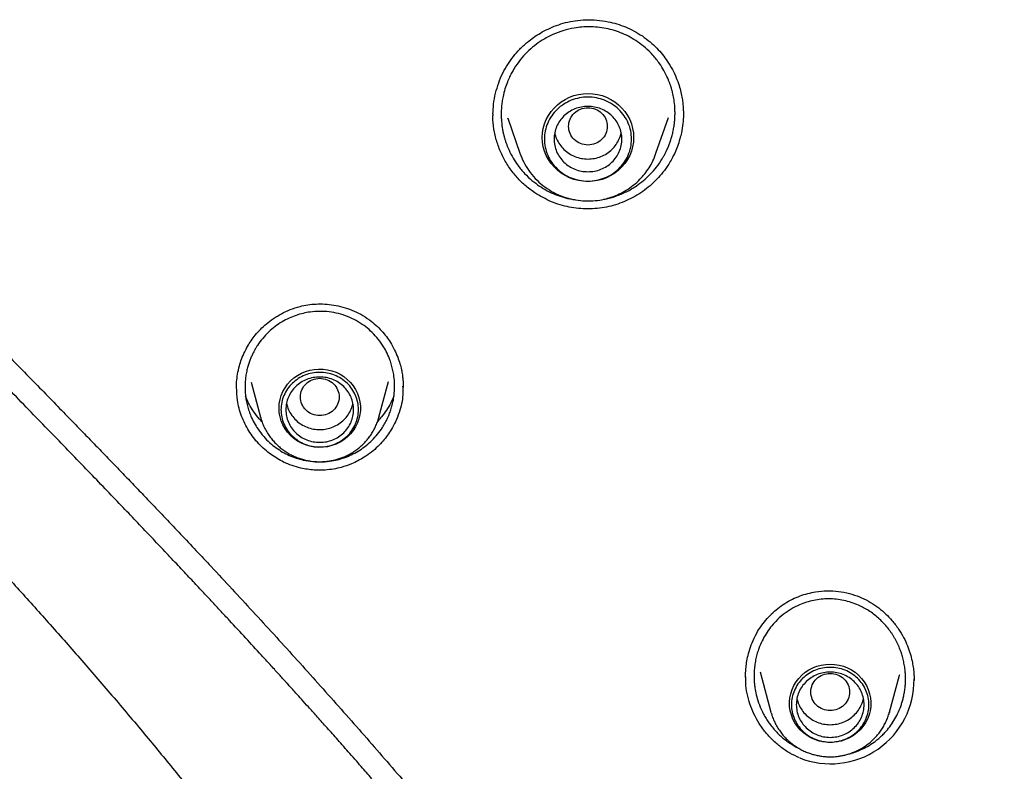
# Model space of a CAD drawing. Header units: millimetres. Extents: x 8 to 866, y 12 to 2084.
# Tile 60 of 100: x 387 to 407, y 1866 to 1882. Entities that reach past the tile are written whole.
import ezdxf

# ---------------------------------------------------------------- set-up
doc = ezdxf.new("R2010")
doc.units = ezdxf.units.MM

msp = doc.modelspace()

# ---------------------------------------------------------------- linework, layer by layer
at = {"color": 7, "linetype": 'Continuous', "lineweight": 30}
for p, q in [((396.935, 1879.543), (396.935, 1879.584)), ((397.24, 1879.495), (397.49, 1878.77)), ((397.243, 1879.487), (397.24, 1879.495)), ((400.3, 1878.77), (400.557, 1879.513)), ((397.492, 1878.765), (397.49, 1878.77)), ((391.636, 1873.912), (391.638, 1873.948)), ((391.936, 1874.046), (392.132, 1873.322)), ((394.578, 1873.322), (394.778, 1874.059)), ((392.135, 1873.311), (392.132, 1873.322)), ((394.582, 1873.335), (394.578, 1873.322)), ((404.506, 1869.61), (404.546, 1869.593)), ((402.152, 1867.944), (402.151, 1868.01)), ((402.449, 1868.065), (402.676, 1867.228)), ((405.122, 1867.228), (405.33, 1867.996)), ((405.327, 1867.997), (405.325, 1867.989)), ((405.631, 1867.888), (405.631, 1867.881)), ((402.68, 1867.214), (402.676, 1867.228)), ((405.122, 1867.228), (405.121, 1867.223))]:
    msp.add_line(p, q, dxfattribs=at)
at = {"color": 7, "linetype": 'Continuous', "lineweight": 30, "flags": 128}
for points in [[(398.895, 1878.187), (398.797, 1878.192), (398.699, 1878.207), (398.604, 1878.231), (398.511, 1878.265), (398.423, 1878.309), (398.34, 1878.36), (398.264, 1878.42), (398.194, 1878.488), (398.132, 1878.562), (398.078, 1878.641), (398.033, 1878.726), (397.998, 1878.815), (397.972, 1878.907), (397.957, 1879.001), (397.951, 1879.096), (397.957, 1879.191), (397.972, 1879.285), (397.998, 1879.377), (398.033, 1879.466), (398.078, 1879.551), (398.132, 1879.631), (398.194, 1879.705), (398.264, 1879.772), (398.34, 1879.832), (398.423, 1879.884), (398.511, 1879.927), (398.604, 1879.961), (398.699, 1879.986), (398.797, 1880.001), (398.895, 1880.006), (398.994, 1880.001), (399.091, 1879.986), (399.187, 1879.961), (399.279, 1879.927), (399.367, 1879.884), (399.45, 1879.832), (399.527, 1879.772), (399.596, 1879.705), (399.659, 1879.631), (399.712, 1879.551), (399.757, 1879.466), (399.793, 1879.377), (399.818, 1879.285), (399.834, 1879.191), (399.839, 1879.096), (399.834, 1879.001), (399.818, 1878.907), (399.793, 1878.815), (399.757, 1878.726), (399.712, 1878.641), (399.659, 1878.562), (399.596, 1878.488), (399.527, 1878.42), (399.45, 1878.36), (399.367, 1878.309), (399.279, 1878.265), (399.187, 1878.231), (399.091, 1878.207), (398.994, 1878.192), (398.895, 1878.187)], [(392.515, 1873.506), (392.52, 1873.595), (392.535, 1873.683), (392.56, 1873.769), (392.595, 1873.852), (392.639, 1873.93), (392.692, 1874.003), (392.753, 1874.071), (392.821, 1874.131), (392.895, 1874.184), (392.976, 1874.229), (393.06, 1874.264), (393.149, 1874.291), (393.24, 1874.308), (393.332, 1874.315), (393.424, 1874.313), (393.516, 1874.301), (393.606, 1874.279), (393.693, 1874.248), (393.775, 1874.207), (393.853, 1874.158), (393.924, 1874.102), (393.989, 1874.038), (394.046, 1873.967), (394.094, 1873.891), (394.134, 1873.811), (394.164, 1873.726), (394.184, 1873.639), (394.194, 1873.551), (394.194, 1873.461), (394.184, 1873.373), (394.164, 1873.286), (394.134, 1873.201), (394.094, 1873.121), (394.046, 1873.045), (393.989, 1872.974), (393.924, 1872.91), (393.853, 1872.854), (393.775, 1872.805), (393.693, 1872.764), (393.606, 1872.733), (393.516, 1872.711), (393.424, 1872.699), (393.332, 1872.697), (393.24, 1872.704), (393.149, 1872.721), (393.06, 1872.748), (392.976, 1872.783), (392.895, 1872.828), (392.821, 1872.881), (392.753, 1872.941), (392.692, 1873.009), (392.639, 1873.082), (392.595, 1873.16), (392.56, 1873.243), (392.535, 1873.329), (392.52, 1873.417), (392.515, 1873.506)], [(403.899, 1868.222), (403.991, 1868.217), (404.083, 1868.203), (404.172, 1868.179), (404.257, 1868.145), (404.339, 1868.102), (404.415, 1868.052), (404.485, 1867.993), (404.547, 1867.927), (404.602, 1867.856), (404.649, 1867.778), (404.686, 1867.697), (404.713, 1867.611), (404.731, 1867.524), (404.739, 1867.435), (404.736, 1867.346), (404.724, 1867.257), (404.701, 1867.171), (404.668, 1867.087), (404.627, 1867.008), (404.576, 1866.933), (404.517, 1866.864), (404.451, 1866.802), (404.378, 1866.747), (404.299, 1866.7), (404.215, 1866.662), (404.127, 1866.633), (404.037, 1866.614), (403.945, 1866.604), (403.853, 1866.604), (403.76, 1866.614), (403.67, 1866.633), (403.583, 1866.662), (403.499, 1866.7), (403.42, 1866.747), (403.347, 1866.802), (403.281, 1866.864), (403.222, 1866.933), (403.171, 1867.008), (403.129, 1867.087), (403.097, 1867.171), (403.074, 1867.257), (403.061, 1867.346), (403.059, 1867.435), (403.066, 1867.524), (403.084, 1867.611), (403.112, 1867.697), (403.149, 1867.778), (403.195, 1867.856), (403.25, 1867.927), (403.313, 1867.993), (403.383, 1868.052), (403.459, 1868.102), (403.54, 1868.145), (403.626, 1868.179), (403.715, 1868.203), (403.806, 1868.217), (403.899, 1868.222)]]:
    msp.add_lwpolyline(points, dxfattribs=at)
at = {"color": 7, "linetype": 'Continuous', "lineweight": 30}
msp.add_arc((403.908, 1867.885), 1.723, 248.21, 0.9992, dxfattribs=at)
for points, knots in [([(396.933, 1879.584), (396.936, 1879.65), (396.942, 1879.794), (396.983, 1880.009), (397.047, 1880.224), (397.131, 1880.424), (397.234, 1880.606), (397.351, 1880.772), (397.488, 1880.926), (397.63, 1881.056), (397.774, 1881.166), (397.916, 1881.257), (398.073, 1881.341), (398.246, 1881.414), (398.434, 1881.473), (398.637, 1881.513), (398.853, 1881.532), (399.081, 1881.525), (399.296, 1881.494), (399.494, 1881.444), (399.673, 1881.381), (399.851, 1881.299), (399.963, 1881.228), (400.019, 1881.193)], [0, 0, 0, 0, 0.047568, 0.102674, 0.155886, 0.207167, 0.256507, 0.303967, 0.350692, 0.402011, 0.439188, 0.47869, 0.520464, 0.564444, 0.610563, 0.658831, 0.709591, 0.762909, 0.818726, 0.862173, 0.906902, 0.952855, 1, 1, 1, 1]), ([(399.918, 1881.075), (399.869, 1881.106), (399.77, 1881.17), (399.609, 1881.246), (399.442, 1881.307), (399.269, 1881.351), (399.095, 1881.377), (398.928, 1881.385), (398.767, 1881.379), (398.59, 1881.357), (398.388, 1881.309), (398.166, 1881.226), (397.964, 1881.118), (397.787, 1880.993), (397.634, 1880.858), (397.493, 1880.7), (397.402, 1880.571), (397.348, 1880.482), (397.324, 1880.44), (397.3, 1880.395), (397.277, 1880.346), (397.253, 1880.295), (397.219, 1880.213), (397.178, 1880.096), (397.143, 1879.959), (397.121, 1879.835), (397.109, 1879.735), (397.104, 1879.641), (397.103, 1879.555), (397.106, 1879.463), (397.115, 1879.369), (397.128, 1879.278), (397.143, 1879.203), (397.158, 1879.136), (397.176, 1879.073), (397.195, 1879.011), (397.216, 1878.95), (397.24, 1878.891), (397.281, 1878.797), (397.346, 1878.672), (397.452, 1878.51), (397.581, 1878.355), (397.732, 1878.21), (397.842, 1878.131), (397.895, 1878.093)], [0, 0, 0, 0, 0.031016, 0.062304, 0.093869, 0.125282, 0.156557, 0.186611, 0.213694, 0.241439, 0.280811, 0.322541, 0.366623, 0.401238, 0.437168, 0.474411, 0.51296, 0.521039, 0.529601, 0.538643, 0.548166, 0.558169, 0.568652, 0.595251, 0.624502, 0.643886, 0.661896, 0.678533, 0.693801, 0.707702, 0.727834, 0.744183, 0.756753, 0.768624, 0.780342, 0.791908, 0.803322, 0.814584, 0.825695, 0.85811, 0.889172, 0.928485, 0.965423, 1, 1, 1, 1]), ([(399.214, 1877.821), (399.226, 1877.822), (399.315, 1877.834), (399.476, 1877.884), (399.694, 1877.973), (399.883, 1878.084), (400.046, 1878.207), (400.186, 1878.337), (400.316, 1878.487), (400.404, 1878.614), (400.459, 1878.708), (400.49, 1878.765), (400.521, 1878.828), (400.552, 1878.896), (400.582, 1878.971), (400.61, 1879.053), (400.635, 1879.141), (400.657, 1879.235), (400.674, 1879.331), (400.686, 1879.425), (400.692, 1879.514), (400.694, 1879.597), (400.692, 1879.706), (400.681, 1879.829), (400.661, 1879.946), (400.643, 1880.028), (400.627, 1880.089), (400.609, 1880.148), (400.589, 1880.206), (400.568, 1880.263), (400.53, 1880.355), (400.468, 1880.478), (400.367, 1880.64), (400.239, 1880.8), (400.087, 1880.951), (399.973, 1881.034), (399.918, 1881.075)], [0, 0, 0, 0, 0.008382, 0.062914, 0.118123, 0.173538, 0.216759, 0.261659, 0.308252, 0.356554, 0.370442, 0.385606, 0.402047, 0.419768, 0.43877, 0.459056, 0.480628, 0.503489, 0.527359, 0.549806, 0.570829, 0.590423, 0.608587, 0.64771, 0.67785, 0.692749, 0.707521, 0.722166, 0.736683, 0.751072, 0.765334, 0.807337, 0.848188, 0.900846, 0.95145, 1, 1, 1, 1]), ([(400.019, 1881.193), (400.073, 1881.153), (400.178, 1881.077), (400.316, 1880.946), (400.434, 1880.813), (400.543, 1880.666), (400.639, 1880.506), (400.719, 1880.337), (400.776, 1880.18), (400.816, 1880.036), (400.841, 1879.909), (400.856, 1879.799), (400.864, 1879.707), (400.866, 1879.634), (400.867, 1879.592), (400.867, 1879.574)], [0, 0, 0, 0, 0.10524, 0.204352, 0.29757, 0.385041, 0.492865, 0.590778, 0.678858, 0.757142, 0.825629, 0.884171, 0.932733, 0.971334, 1, 1, 1, 1]), ([(394.432, 1865.855), (394.359, 1865.939), (394.197, 1866.125), (393.952, 1866.403), (393.707, 1866.68), (393.489, 1866.926), (393.296, 1867.142), (393.129, 1867.328), (392.988, 1867.485), (392.874, 1867.612), (392.789, 1867.705), (392.732, 1867.768), (392.698, 1867.806), (392.674, 1867.833), (392.653, 1867.855), (392.62, 1867.892), (392.568, 1867.95), (392.497, 1868.028), (392.415, 1868.117), (392.33, 1868.211), (392.241, 1868.308), (392.073, 1868.492), (391.824, 1868.762), (391.538, 1869.072), (391.292, 1869.338), (391.088, 1869.557), (390.875, 1869.785), (390.645, 1870.03), (390.392, 1870.299), (390.124, 1870.583), (389.845, 1870.877), (389.557, 1871.181), (389.247, 1871.505), (388.917, 1871.85), (388.566, 1872.215), (388.202, 1872.592), (387.826, 1872.98), (387.438, 1873.379), (387.033, 1873.796), (386.61, 1874.231), (386.131, 1874.723), (385.594, 1875.278), (384.997, 1875.898), (384.378, 1876.547), (383.788, 1877.176), (383.231, 1877.783), (382.71, 1878.364), (382.183, 1878.968), (381.837, 1879.385), (381.661, 1879.596)], [0, 0, 0, 0, 0.017725, 0.039425, 0.059019, 0.076508, 0.091894, 0.105177, 0.116357, 0.125434, 0.13241, 0.136336, 0.139026, 0.140562, 0.142072, 0.143918, 0.148518, 0.154411, 0.160765, 0.167731, 0.174741, 0.181792, 0.207312, 0.233358, 0.24911, 0.265048, 0.281219, 0.298879, 0.318584, 0.340329, 0.361083, 0.383401, 0.40728, 0.432715, 0.459702, 0.488232, 0.516538, 0.546214, 0.577254, 0.609643, 0.643368, 0.687373, 0.733395, 0.781378, 0.831257, 0.871769, 0.913426, 0.95619, 1, 1, 1, 1]), ([(382.095, 1879.689), (382.277, 1879.481), (382.633, 1879.073), (383.17, 1878.482), (383.692, 1877.919), (384.199, 1877.384), (384.688, 1876.874), (385.159, 1876.389), (385.609, 1875.928), (386.045, 1875.483), (386.465, 1875.055), (386.869, 1874.643), (387.248, 1874.256), (387.604, 1873.892), (387.937, 1873.551), (388.232, 1873.248), (388.493, 1872.98), (388.725, 1872.74), (388.952, 1872.506), (389.177, 1872.273), (389.402, 1872.038), (389.629, 1871.802), (389.989, 1871.425), (390.485, 1870.903), (391.192, 1870.152), (391.977, 1869.306), (392.837, 1868.365), (393.691, 1867.412), (394.537, 1866.451), (395.373, 1865.481), (396.16, 1864.55), (396.897, 1863.657), (397.588, 1862.805), (398.272, 1861.946), (398.945, 1861.083), (399.597, 1860.23), (400.222, 1859.395), (400.815, 1858.588), (401.38, 1857.802), (401.801, 1857.205), (402.093, 1856.786), (402.271, 1856.529), (402.461, 1856.252), (402.666, 1855.952), (402.884, 1855.629), (403.117, 1855.282), (403.371, 1854.898), (403.648, 1854.475), (403.948, 1854.011), (404.261, 1853.516), (404.589, 1852.993), (404.93, 1852.439), (405.283, 1851.854), (405.648, 1851.239), (406.025, 1850.593), (406.412, 1849.916), (406.807, 1849.211), (407.209, 1848.479), (407.618, 1847.72), (407.936, 1847.119), (408.115, 1846.771), (408.158, 1846.687)], [0, 0, 0, 0, 0.019905, 0.039078, 0.05751, 0.075194, 0.092122, 0.10829, 0.123697, 0.138344, 0.152885, 0.166611, 0.179525, 0.19163, 0.202929, 0.213425, 0.221783, 0.229574, 0.237224, 0.244905, 0.252616, 0.260357, 0.268129, 0.289661, 0.311428, 0.341254, 0.371403, 0.401555, 0.431701, 0.461852, 0.492016, 0.517823, 0.543653, 0.569504, 0.59537, 0.621026, 0.645456, 0.669089, 0.691918, 0.713939, 0.720827, 0.728117, 0.736051, 0.744628, 0.753849, 0.763712, 0.774217, 0.786511, 0.799578, 0.813419, 0.828032, 0.843418, 0.859576, 0.876508, 0.894214, 0.912697, 0.93196, 0.951642, 0.972088, 0.993303, 1, 1, 1, 1]), ([(400.866, 1879.604), (400.866, 1879.594), (400.869, 1879.52), (400.857, 1879.383), (400.831, 1879.214), (400.792, 1879.056), (400.74, 1878.895), (400.655, 1878.7), (400.512, 1878.455), (400.293, 1878.191), (399.993, 1877.946), (399.652, 1877.762), (399.28, 1877.648), (398.893, 1877.61), (398.508, 1877.649), (398.133, 1877.757), (397.91, 1877.888), (397.798, 1877.954)], [0, 0, 0, 0, 0.007037, 0.052275, 0.097304, 0.127434, 0.167407, 0.217247, 0.277053, 0.367307, 0.457522, 0.547767, 0.638181, 0.728511, 0.818614, 0.908944, 1, 1, 1, 1]), ([(398.895, 1879.712), (398.843, 1879.706), (398.738, 1879.694), (398.605, 1879.606), (398.517, 1879.478), (398.484, 1879.327), (398.517, 1879.176), (398.605, 1879.047), (398.738, 1878.962), (398.895, 1878.931), (399.052, 1878.962), (399.186, 1879.047), (399.274, 1879.176), (399.306, 1879.327), (399.274, 1879.478), (399.186, 1879.606), (399.052, 1879.694), (398.947, 1879.706), (398.895, 1879.712)], [0, 0, 0, 0, 0.0625, 0.125, 0.1875, 0.25, 0.3125, 0.375, 0.4375, 0.5, 0.5625, 0.625, 0.6875, 0.75, 0.8125, 0.875, 0.9375, 1, 1, 1, 1]), ([(397.798, 1877.954), (397.728, 1878.005), (397.588, 1878.106), (397.407, 1878.292), (397.25, 1878.496), (397.123, 1878.719), (397.025, 1878.957), (396.96, 1879.207), (396.93, 1879.414), (396.933, 1879.535), (396.934, 1879.571)], [0, 0, 0, 0, 0.135522, 0.270122, 0.404294, 0.538433, 0.672912, 0.808155, 0.943466, 1, 1, 1, 1]), ([(398.209, 1879.195), (398.209, 1879.195), (398.213, 1879.151), (398.246, 1879.067), (398.309, 1878.95), (398.397, 1878.847), (398.504, 1878.762), (398.626, 1878.7), (398.758, 1878.66), (398.849, 1878.655), (398.895, 1878.652)], [0, 0, 0, 0, 0.000201, 0.14303, 0.285858, 0.428687, 0.571515, 0.714343, 0.857172, 1, 1, 1, 1]), ([(398.895, 1878.652), (398.941, 1878.655), (399.033, 1878.66), (399.165, 1878.7), (399.287, 1878.762), (399.393, 1878.847), (399.481, 1878.95), (399.544, 1879.067), (399.577, 1879.151), (399.582, 1879.195), (399.582, 1879.195)], [0, 0, 0, 0, 0.142828, 0.285657, 0.428485, 0.571313, 0.714142, 0.85697, 0.999799, 1, 1, 1, 1]), ([(397.49, 1878.77), (397.514, 1878.708), (397.563, 1878.583), (397.671, 1878.41), (397.804, 1878.248), (397.962, 1878.103), (398.141, 1877.981), (398.335, 1877.888), (398.536, 1877.824), (398.74, 1877.789), (398.942, 1877.782), (399.119, 1877.799), (399.272, 1877.831), (399.407, 1877.872), (399.548, 1877.93), (399.692, 1878.009), (399.837, 1878.109), (399.963, 1878.224), (400.072, 1878.347), (400.161, 1878.473), (400.241, 1878.615), (400.28, 1878.717), (400.3, 1878.77)], [0, 0, 0, 0, 0.053881, 0.109326, 0.166481, 0.225544, 0.285572, 0.34436, 0.40186, 0.458087, 0.513056, 0.56678, 0.602436, 0.640806, 0.682334, 0.727065, 0.775039, 0.826292, 0.866914, 0.909405, 0.953769, 1, 1, 1, 1]), ([(397.895, 1878.093), (397.947, 1878.06), (398.051, 1877.995), (398.217, 1877.918), (398.387, 1877.86), (398.528, 1877.823), (398.612, 1877.814), (398.638, 1877.811)], [0, 0, 0, 0, 0.230651, 0.458152, 0.682571, 0.903978, 1, 1, 1, 1]), ([(379.55, 1877.891), (379.682, 1877.74), (379.94, 1877.445), (380.322, 1877.018), (380.686, 1876.617), (381.033, 1876.24), (381.361, 1875.887), (381.665, 1875.563), (381.945, 1875.267), (382.2, 1874.997), (382.438, 1874.748), (382.657, 1874.518), (382.866, 1874.299), (383.062, 1874.094), (383.244, 1873.904), (383.402, 1873.739), (383.535, 1873.599), (383.641, 1873.489), (383.72, 1873.406), (383.777, 1873.347), (383.821, 1873.301), (383.852, 1873.268), (383.877, 1873.242), (383.899, 1873.219), (383.927, 1873.19), (383.962, 1873.154), (384.014, 1873.098), (384.089, 1873.021), (384.189, 1872.916), (384.31, 1872.79), (384.453, 1872.639), (384.62, 1872.464), (384.808, 1872.267), (385.012, 1872.051), (385.354, 1871.69), (385.832, 1871.183), (386.445, 1870.521), (387.073, 1869.835), (387.714, 1869.123), (388.366, 1868.384), (389.029, 1867.618), (389.681, 1866.846), (390.322, 1866.069), (390.951, 1865.289), (391.582, 1864.481), (392.218, 1863.647), (392.854, 1862.787), (393.597, 1861.75), (394.436, 1860.535), (395.356, 1859.136), (396.246, 1857.712), (397.107, 1856.263), (397.936, 1854.791), (398.735, 1853.295), (399.459, 1851.863), (400.113, 1850.499), (400.703, 1849.206), (401.27, 1847.9), (401.747, 1846.743), (402.141, 1845.742), (402.461, 1844.9), (402.771, 1844.057), (403.067, 1843.221), (403.356, 1842.371), (403.637, 1841.513), (403.908, 1840.65), (404.159, 1839.814), (404.392, 1839.007), (404.607, 1838.228), (404.806, 1837.478), (404.99, 1836.757), (405.156, 1836.076), (405.306, 1835.434), (405.442, 1834.832), (405.546, 1834.352), (405.622, 1833.987), (405.675, 1833.733), (405.723, 1833.496), (405.766, 1833.282), (405.8, 1833.108), (405.827, 1832.969), (405.848, 1832.863), (405.864, 1832.779), (405.876, 1832.717), (405.885, 1832.667), (405.895, 1832.617), (405.907, 1832.552), (405.924, 1832.462), (405.946, 1832.343), (405.974, 1832.19), (406.009, 1831.998), (406.05, 1831.764), (406.099, 1831.488), (406.152, 1831.173), (406.211, 1830.819), (406.274, 1830.426), (406.341, 1829.994), (406.411, 1829.523), (406.483, 1829.013), (406.557, 1828.464), (406.632, 1827.875), (406.707, 1827.246), (406.779, 1826.588), (406.849, 1825.901), (406.916, 1825.186), (406.979, 1824.435), (407.037, 1823.647), (407.091, 1822.822), (407.139, 1821.961), (407.181, 1821.09), (407.216, 1820.211), (407.245, 1819.325), (407.269, 1818.41), (407.29, 1817.463), (407.308, 1816.487), (407.318, 1815.825), (407.324, 1815.49)], [0, 0, 0, 0, 0.008676, 0.016914, 0.024716, 0.032082, 0.039012, 0.045506, 0.05123, 0.056566, 0.061515, 0.066076, 0.070251, 0.074524, 0.078298, 0.081571, 0.084345, 0.086619, 0.088132, 0.089298, 0.090124, 0.090876, 0.091244, 0.091664, 0.092237, 0.092962, 0.09384, 0.095528, 0.097592, 0.100033, 0.103066, 0.106531, 0.110429, 0.114753, 0.119262, 0.131768, 0.144663, 0.157946, 0.171616, 0.185674, 0.200118, 0.21495, 0.228885, 0.243147, 0.257736, 0.27265, 0.287891, 0.303336, 0.327031, 0.350789, 0.37461, 0.398494, 0.422443, 0.446455, 0.470531, 0.490599, 0.510712, 0.53087, 0.551072, 0.563794, 0.576534, 0.589291, 0.601905, 0.614155, 0.627397, 0.640183, 0.652516, 0.664393, 0.675816, 0.686785, 0.697299, 0.707358, 0.716497, 0.725224, 0.733542, 0.73732, 0.741007, 0.744523, 0.747605, 0.75023, 0.752071, 0.753595, 0.754803, 0.755695, 0.756282, 0.756956, 0.757849, 0.759091, 0.76081, 0.763006, 0.765679, 0.769088, 0.773049, 0.777563, 0.782629, 0.788247, 0.794419, 0.801142, 0.808418, 0.816247, 0.824628, 0.833562, 0.843049, 0.852676, 0.862812, 0.873457, 0.884611, 0.896275, 0.908449, 0.921132, 0.933207, 0.945709, 0.958639, 0.971997, 0.985784, 1, 1, 1, 1]), ([(391.634, 1873.912), (391.635, 1873.958), (391.637, 1874.056), (391.656, 1874.213), (391.691, 1874.37), (391.741, 1874.526), (391.798, 1874.661), (391.864, 1874.788), (391.936, 1874.903), (392.025, 1875.021), (392.131, 1875.139), (392.256, 1875.254), (392.4, 1875.363), (392.565, 1875.462), (392.748, 1875.547), (392.932, 1875.607), (393.112, 1875.644), (393.283, 1875.661), (393.462, 1875.661), (393.647, 1875.64), (393.834, 1875.599), (394.022, 1875.535), (394.208, 1875.449), (394.322, 1875.371), (394.38, 1875.332)], [0, 0, 0, 0, 0.037, 0.078904, 0.125784, 0.164309, 0.208156, 0.240982, 0.276675, 0.315243, 0.356703, 0.401065, 0.448304, 0.498359, 0.551134, 0.606517, 0.649732, 0.694596, 0.741261, 0.789713, 0.839894, 0.89172, 0.945106, 1, 1, 1, 1]), ([(394.272, 1875.211), (394.218, 1875.247), (394.111, 1875.321), (393.932, 1875.403), (393.745, 1875.464), (393.551, 1875.5), (393.353, 1875.511), (393.172, 1875.497), (393.01, 1875.467), (392.865, 1875.424), (392.718, 1875.366), (392.574, 1875.29), (392.433, 1875.195), (392.298, 1875.082), (392.174, 1874.95), (392.088, 1874.834), (392.032, 1874.743), (391.998, 1874.684), (391.965, 1874.619), (391.933, 1874.547), (391.903, 1874.47), (391.875, 1874.387), (391.85, 1874.293), (391.831, 1874.193), (391.818, 1874.093), (391.812, 1874.003), (391.812, 1873.923), (391.814, 1873.853), (391.819, 1873.793), (391.825, 1873.742), (391.831, 1873.7), (391.839, 1873.656), (391.848, 1873.609), (391.862, 1873.553), (391.877, 1873.499), (391.894, 1873.446), (391.912, 1873.395), (391.945, 1873.312), (391.998, 1873.203), (392.085, 1873.06), (392.192, 1872.922), (392.318, 1872.792), (392.411, 1872.721), (392.456, 1872.687)], [0, 0, 0, 0, 0.039934, 0.079969, 0.120114, 0.16038, 0.200776, 0.241311, 0.270944, 0.301821, 0.333942, 0.36731, 0.401921, 0.437776, 0.47487, 0.513202, 0.526246, 0.540283, 0.555312, 0.571332, 0.588341, 0.606337, 0.625318, 0.648136, 0.668845, 0.687449, 0.703952, 0.718356, 0.730665, 0.740881, 0.750156, 0.756588, 0.768449, 0.780159, 0.791718, 0.803127, 0.814386, 0.825495, 0.857912, 0.888989, 0.928342, 0.965341, 1, 1, 1, 1]), ([(394.38, 1875.332), (394.426, 1875.296), (394.516, 1875.226), (394.632, 1875.107), (394.732, 1874.988), (394.822, 1874.856), (394.901, 1874.714), (394.966, 1874.567), (395.012, 1874.43), (395.043, 1874.308), (395.062, 1874.2), (395.073, 1874.109), (395.078, 1874.034), (395.08, 1873.977), (395.08, 1873.945), (395.08, 1873.932)], [0, 0, 0, 0, 0.108043, 0.209696, 0.305138, 0.394471, 0.504158, 0.603182, 0.691599, 0.769444, 0.836736, 0.893444, 0.939547, 0.975054, 1, 1, 1, 1]), ([(392.456, 1872.687), (392.499, 1872.658), (392.585, 1872.599), (392.724, 1872.53), (392.868, 1872.474), (393.03, 1872.429), (393.21, 1872.4), (393.408, 1872.394), (393.589, 1872.413), (393.753, 1872.448), (393.9, 1872.496), (394.044, 1872.559), (394.183, 1872.638), (394.316, 1872.733), (394.44, 1872.844), (394.554, 1872.969), (394.643, 1873.092), (394.71, 1873.205), (394.759, 1873.302), (394.8, 1873.401), (394.834, 1873.499), (394.865, 1873.615), (394.89, 1873.747), (394.903, 1873.898), (394.902, 1874.05), (394.887, 1874.189), (394.863, 1874.314), (394.833, 1874.424), (394.791, 1874.545), (394.732, 1874.675), (394.646, 1874.823), (394.539, 1874.966), (394.412, 1875.101), (394.318, 1875.175), (394.272, 1875.211)], [0, 0, 0, 0, 0.032346, 0.064288, 0.095837, 0.127001, 0.167961, 0.208219, 0.248735, 0.279814, 0.31149, 0.343776, 0.376683, 0.410221, 0.444404, 0.47924, 0.51474, 0.537729, 0.560233, 0.582254, 0.603791, 0.624843, 0.656074, 0.687328, 0.718605, 0.749905, 0.773969, 0.797451, 0.82035, 0.853595, 0.885524, 0.92603, 0.964189, 1, 1, 1, 1]), ([(393.355, 1874.125), (393.303, 1874.119), (393.198, 1874.107), (393.065, 1874.018), (392.977, 1873.89), (392.944, 1873.739), (392.977, 1873.588), (393.065, 1873.459), (393.198, 1873.374), (393.355, 1873.343), (393.512, 1873.374), (393.646, 1873.459), (393.734, 1873.588), (393.766, 1873.739), (393.734, 1873.89), (393.646, 1874.018), (393.512, 1874.107), (393.407, 1874.119), (393.355, 1874.125)], [0, 0, 0, 0, 0.0625, 0.125, 0.1875, 0.25, 0.3125, 0.375, 0.4375, 0.5, 0.5625, 0.625, 0.6875, 0.75, 0.8125, 0.875, 0.9375, 1, 1, 1, 1]), ([(392.351, 1872.547), (392.263, 1872.618), (392.086, 1872.761), (391.881, 1873.035), (391.733, 1873.339), (391.646, 1873.646), (391.641, 1873.85), (391.639, 1873.94)], [0, 0, 0, 0, 0.20923, 0.416837, 0.624307, 0.832963, 1, 1, 1, 1]), ([(395.067, 1873.962), (395.07, 1873.902), (395.081, 1873.719), (395.016, 1873.469), (394.926, 1873.235), (394.843, 1873.079), (394.758, 1872.947), (394.664, 1872.828), (394.553, 1872.71), (394.422, 1872.595), (394.245, 1872.47), (394.036, 1872.361), (393.821, 1872.287), (393.637, 1872.247), (393.449, 1872.225), (393.222, 1872.225), (392.931, 1872.269), (392.626, 1872.371), (392.436, 1872.493), (392.351, 1872.547)], [0, 0, 0, 0, 0.047832, 0.146079, 0.201072, 0.247706, 0.286004, 0.325419, 0.368084, 0.414024, 0.463254, 0.539947, 0.599649, 0.642346, 0.688818, 0.748553, 0.821613, 0.920754, 1, 1, 1, 1]), ([(392.162, 1873.228), (392.142, 1873.248), (392.08, 1873.311), (391.99, 1873.432), (391.895, 1873.583), (391.848, 1873.692), (391.825, 1873.745)], [0, 0, 0, 0, 0.135672, 0.424495, 0.722241, 1, 1, 1, 1]), ([(394.888, 1873.758), (394.867, 1873.71), (394.823, 1873.608), (394.735, 1873.465), (394.646, 1873.339), (394.58, 1873.271), (394.553, 1873.242)], [0, 0, 0, 0, 0.256004, 0.539126, 0.81035, 1, 1, 1, 1]), ([(392.67, 1873.612), (392.678, 1873.576), (392.696, 1873.497), (392.755, 1873.385), (392.838, 1873.278), (392.941, 1873.19), (393.06, 1873.123), (393.191, 1873.079), (393.327, 1873.061), (393.465, 1873.069), (393.599, 1873.102), (393.723, 1873.16), (393.833, 1873.241), (393.925, 1873.34), (393.994, 1873.455), (394.032, 1873.548), (394.039, 1873.602), (394.04, 1873.613)], [0, 0, 0, 0, 0.0588424, 0.1299497, 0.2010571, 0.2721644, 0.3432718, 0.4143791, 0.4854865, 0.5565938, 0.6277012, 0.6988086, 0.7699159, 0.8410233, 0.9121306, 0.983238, 1, 1, 1, 1]), ([(392.136, 1873.311), (392.143, 1873.287), (392.159, 1873.229), (392.196, 1873.139), (392.245, 1873.041), (392.302, 1872.95), (392.364, 1872.867), (392.43, 1872.792), (392.502, 1872.723), (392.579, 1872.659), (392.661, 1872.602), (392.746, 1872.552), (392.835, 1872.509), (392.926, 1872.473), (393.017, 1872.445), (393.101, 1872.425), (393.175, 1872.413), (393.245, 1872.405), (393.304, 1872.401), (393.342, 1872.401), (393.355, 1872.401)], [0, 0, 0, 0, 0.045288, 0.111994, 0.179391, 0.247564, 0.308786, 0.370009, 0.431203, 0.492337, 0.553354, 0.614166, 0.674615, 0.734388, 0.792764, 0.847596, 0.892299, 0.929877, 0.976118, 1, 1, 1, 1]), ([(393.355, 1872.401), (393.391, 1872.402), (393.443, 1872.403), (393.518, 1872.411), (393.583, 1872.42), (393.659, 1872.436), (393.738, 1872.458), (393.82, 1872.486), (393.902, 1872.521), (393.984, 1872.563), (394.064, 1872.612), (394.141, 1872.667), (394.215, 1872.729), (394.285, 1872.797), (394.349, 1872.871), (394.409, 1872.95), (394.461, 1873.035), (394.508, 1873.124), (394.546, 1873.218), (394.571, 1873.289), (394.58, 1873.329), (394.581, 1873.336)], [0, 0, 0, 0, 0.065349, 0.092102, 0.136507, 0.182725, 0.232401, 0.284349, 0.338091, 0.393246, 0.449544, 0.506787, 0.564826, 0.623551, 0.682878, 0.742744, 0.803104, 0.863925, 0.925186, 0.986877, 1, 1, 1, 1]), ([(402.677, 1869.25), (402.723, 1869.292), (402.812, 1869.375), (402.961, 1869.478), (403.115, 1869.564), (403.274, 1869.631), (403.434, 1869.681), (403.622, 1869.721), (403.834, 1869.74), (404.069, 1869.728), (404.295, 1869.687), (404.436, 1869.635), (404.506, 1869.61)], [0, 0, 0, 0, 0.094268, 0.185814, 0.275013, 0.362123, 0.447321, 0.53074, 0.652709, 0.771273, 0.886857, 1, 1, 1, 1]), ([(404.484, 1869.437), (404.435, 1869.457), (404.336, 1869.498), (404.182, 1869.538), (404.025, 1869.563), (403.868, 1869.572), (403.712, 1869.564), (403.558, 1869.54), (403.408, 1869.501), (403.251, 1869.442), (403.088, 1869.359), (402.922, 1869.245), (402.782, 1869.117), (402.665, 1868.984), (402.571, 1868.849), (402.489, 1868.703), (402.431, 1868.566), (402.39, 1868.443), (402.363, 1868.335), (402.342, 1868.22), (402.329, 1868.104), (402.325, 1868), (402.326, 1867.915), (402.331, 1867.839), (402.341, 1867.744), (402.363, 1867.618), (402.405, 1867.46), (402.454, 1867.331), (402.497, 1867.239), (402.523, 1867.189), (402.549, 1867.141), (402.576, 1867.096), (402.604, 1867.053), (402.632, 1867.012), (402.675, 1866.952), (402.734, 1866.879), (402.813, 1866.795), (402.894, 1866.718), (402.979, 1866.649), (403.066, 1866.587), (403.154, 1866.533), (403.217, 1866.498), (403.251, 1866.482), (403.255, 1866.481)], [0, 0, 0, 0, 0.032358, 0.064492, 0.096418, 0.12815, 0.159706, 0.191101, 0.222352, 0.253475, 0.292655, 0.333145, 0.374972, 0.407242, 0.440282, 0.4741, 0.508699, 0.530054, 0.552501, 0.576039, 0.600665, 0.623195, 0.638776, 0.65239, 0.669193, 0.696541, 0.729515, 0.768082, 0.77974, 0.791061, 0.802047, 0.812697, 0.823012, 0.832993, 0.84264, 0.86745, 0.889754, 0.912671, 0.934906, 0.956462, 0.977345, 0.997559, 1, 1, 1, 1]), ([(404.332, 1866.383), (404.345, 1866.386), (404.411, 1866.402), (404.525, 1866.448), (404.671, 1866.52), (404.79, 1866.598), (404.885, 1866.671), (404.959, 1866.737), (405.042, 1866.821), (405.13, 1866.926), (405.218, 1867.055), (405.295, 1867.197), (405.347, 1867.321), (405.382, 1867.425), (405.405, 1867.506), (405.424, 1867.591), (405.439, 1867.682), (405.45, 1867.778), (405.455, 1867.87), (405.455, 1867.962), (405.45, 1868.055), (405.438, 1868.16), (405.418, 1868.27), (405.392, 1868.374), (405.365, 1868.461), (405.341, 1868.526), (405.319, 1868.581), (405.295, 1868.635), (405.267, 1868.691), (405.238, 1868.745), (405.208, 1868.797), (405.177, 1868.846), (405.132, 1868.913), (405.071, 1868.992), (404.987, 1869.086), (404.896, 1869.173), (404.797, 1869.255), (404.694, 1869.326), (404.591, 1869.387), (404.519, 1869.421), (404.484, 1869.437)], [0, 0, 0, 0, 0.009958, 0.051679, 0.093145, 0.134406, 0.159376, 0.184405, 0.209804, 0.24861, 0.288301, 0.328908, 0.370459, 0.390648, 0.411872, 0.434134, 0.457438, 0.481791, 0.507195, 0.527638, 0.551168, 0.577795, 0.60753, 0.636254, 0.659329, 0.676737, 0.688462, 0.704873, 0.720865, 0.736437, 0.75159, 0.766321, 0.780631, 0.812682, 0.842379, 0.875927, 0.908462, 0.939984, 0.970496, 1, 1, 1, 1]), ([(404.546, 1869.593), (404.61, 1869.562), (404.734, 1869.501), (404.901, 1869.386), (405.047, 1869.261), (405.185, 1869.117), (405.31, 1868.954), (405.416, 1868.776), (405.496, 1868.605), (405.552, 1868.444), (405.59, 1868.296), (405.613, 1868.164), (405.626, 1868.049), (405.632, 1867.959), (405.632, 1867.907), (405.632, 1867.888)], [0, 0, 0, 0, 0.099712, 0.194348, 0.284056, 0.368894, 0.474432, 0.571356, 0.659677, 0.73948, 0.810756, 0.873438, 0.927487, 0.972887, 1, 1, 1, 1]), ([(402.15, 1868.01), (402.151, 1868.031), (402.153, 1868.09), (402.163, 1868.195), (402.185, 1868.331), (402.224, 1868.491), (402.287, 1868.671), (402.368, 1868.842), (402.464, 1868.998), (402.563, 1869.131), (402.64, 1869.21), (402.678, 1869.249)], [0, 0, 0, 0, 0.046911, 0.128215, 0.228375, 0.347434, 0.485453, 0.642547, 0.758047, 0.882328, 1, 1, 1, 1]), ([(403.899, 1868.031), (403.847, 1868.025), (403.742, 1868.013), (403.608, 1867.925), (403.52, 1867.797), (403.488, 1867.646), (403.52, 1867.495), (403.608, 1867.366), (403.742, 1867.281), (403.899, 1867.25), (404.056, 1867.281), (404.189, 1867.366), (404.277, 1867.495), (404.31, 1867.646), (404.277, 1867.797), (404.189, 1867.925), (404.056, 1868.013), (403.951, 1868.025), (403.899, 1868.031)], [0, 0, 0, 0, 0.0625, 0.125, 0.1875, 0.25, 0.3125, 0.375, 0.4375, 0.5, 0.5625, 0.625, 0.6875, 0.75, 0.8125, 0.875, 0.9375, 1, 1, 1, 1]), ([(403.268, 1866.284), (403.2, 1866.316), (403.064, 1866.378), (402.878, 1866.504), (402.708, 1866.649), (402.558, 1866.814), (402.428, 1866.996), (402.32, 1867.191), (402.237, 1867.398), (402.18, 1867.613), (402.151, 1867.802), (402.153, 1867.919), (402.153, 1867.961)], [0, 0, 0, 0, 0.105547, 0.210424, 0.314965, 0.419336, 0.523597, 0.627764, 0.731869, 0.83602, 0.940313, 1, 1, 1, 1]), ([(403.212, 1867.514), (403.212, 1867.514), (403.217, 1867.47), (403.25, 1867.386), (403.312, 1867.269), (403.401, 1867.166), (403.507, 1867.081), (403.629, 1867.019), (403.761, 1866.979), (403.853, 1866.974), (403.899, 1866.971)], [0, 0, 0, 0, 0.0002014, 0.1430298, 0.2858582, 0.4286865, 0.5715149, 0.7143433, 0.8571716, 1, 1, 1, 1]), ([(403.899, 1866.971), (403.945, 1866.974), (404.036, 1866.979), (404.168, 1867.019), (404.29, 1867.081), (404.397, 1867.166), (404.485, 1867.269), (404.548, 1867.386), (404.581, 1867.47), (404.585, 1867.514), (404.585, 1867.514)], [0, 0, 0, 0, 0.142828, 0.285657, 0.428485, 0.571313, 0.714142, 0.85697, 0.999799, 1, 1, 1, 1]), ([(402.681, 1867.214), (402.687, 1867.191), (402.703, 1867.134), (402.74, 1867.045), (402.789, 1866.947), (402.845, 1866.857), (402.907, 1866.774), (402.973, 1866.699), (403.045, 1866.629), (403.122, 1866.566), (403.204, 1866.509), (403.29, 1866.458), (403.379, 1866.415), (403.47, 1866.379), (403.56, 1866.351), (403.644, 1866.332), (403.719, 1866.319), (403.788, 1866.311), (403.847, 1866.308), (403.886, 1866.307), (403.899, 1866.307)], [0, 0, 0, 0, 0.043007, 0.109872, 0.177431, 0.245766, 0.307135, 0.368504, 0.429845, 0.491124, 0.552287, 0.613244, 0.673838, 0.733753, 0.792269, 0.847232, 0.892042, 0.92971, 0.976061, 1, 1, 1, 1]), ([(403.899, 1866.307), (403.935, 1866.308), (403.986, 1866.309), (404.062, 1866.317), (404.127, 1866.327), (404.203, 1866.343), (404.282, 1866.365), (404.364, 1866.393), (404.446, 1866.428), (404.528, 1866.47), (404.608, 1866.518), (404.685, 1866.574), (404.759, 1866.635), (404.828, 1866.703), (404.893, 1866.777), (404.952, 1866.857), (405.005, 1866.942), (405.051, 1867.031), (405.09, 1867.124), (405.113, 1867.189), (405.12, 1867.222), (405.12, 1867.223)], [0, 0, 0, 0, 0.066152, 0.093234, 0.138184, 0.18497, 0.235257, 0.287843, 0.342245, 0.398078, 0.455068, 0.513014, 0.571766, 0.631213, 0.691269, 0.751871, 0.812972, 0.87454, 0.936555, 0.999003, 1, 1, 1, 1])]:
    msp.add_open_spline(points, degree=3, knots=knots, dxfattribs=at)
for points in [[(399.795, 1879.064), (399.792, 1879.007), (399.785, 1878.894), (399.732, 1878.73), (399.648, 1878.579), (399.536, 1878.447), (399.398, 1878.338), (399.242, 1878.258), (399.072, 1878.208), (398.895, 1878.191), (398.718, 1878.208), (398.549, 1878.258), (398.392, 1878.338), (398.255, 1878.447), (398.142, 1878.579), (398.058, 1878.73), (398.007, 1878.894), (397.989, 1879.064), (398.007, 1879.234), (398.058, 1879.398), (398.142, 1879.549), (398.255, 1879.681), (398.392, 1879.79), (398.549, 1879.87), (398.718, 1879.92), (398.895, 1879.937), (399.072, 1879.92), (399.242, 1879.87), (399.398, 1879.79), (399.536, 1879.681), (399.648, 1879.549), (399.732, 1879.398), (399.785, 1879.234), (399.792, 1879.121), (399.795, 1879.064)], [(398.895, 1878.39), (398.849, 1878.392), (398.758, 1878.397), (398.626, 1878.437), (398.504, 1878.499), (398.397, 1878.584), (398.309, 1878.687), (398.244, 1878.804), (398.204, 1878.932), (398.191, 1879.064), (398.204, 1879.196), (398.244, 1879.324), (398.309, 1879.441), (398.397, 1879.544), (398.504, 1879.629), (398.626, 1879.691), (398.758, 1879.73), (398.895, 1879.743), (399.033, 1879.73), (399.165, 1879.691), (399.287, 1879.629), (399.393, 1879.544), (399.481, 1879.441), (399.546, 1879.324), (399.586, 1879.196), (399.6, 1879.064), (399.586, 1878.932), (399.546, 1878.804), (399.481, 1878.687), (399.393, 1878.584), (399.287, 1878.499), (399.165, 1878.437), (399.033, 1878.397), (398.941, 1878.392), (398.895, 1878.39)], [(394.155, 1873.476), (394.152, 1873.426), (394.146, 1873.325), (394.099, 1873.179), (394.025, 1873.045), (393.924, 1872.928), (393.802, 1872.831), (393.663, 1872.76), (393.512, 1872.715), (393.355, 1872.701), (393.198, 1872.715), (393.047, 1872.76), (392.908, 1872.831), (392.786, 1872.928), (392.686, 1873.045), (392.611, 1873.179), (392.565, 1873.325), (392.55, 1873.476), (392.565, 1873.628), (392.611, 1873.773), (392.686, 1873.907), (392.786, 1874.025), (392.908, 1874.121), (393.047, 1874.193), (393.198, 1874.237), (393.355, 1874.252), (393.512, 1874.237), (393.663, 1874.193), (393.802, 1874.121), (393.924, 1874.025), (394.025, 1873.907), (394.099, 1873.773), (394.146, 1873.628), (394.152, 1873.527), (394.155, 1873.476)], [(393.355, 1872.802), (393.309, 1872.804), (393.218, 1872.809), (393.085, 1872.849), (392.964, 1872.912), (392.857, 1872.996), (392.769, 1873.099), (392.704, 1873.217), (392.664, 1873.344), (392.651, 1873.476), (392.664, 1873.609), (392.704, 1873.736), (392.769, 1873.854), (392.857, 1873.956), (392.964, 1874.041), (393.085, 1874.104), (393.218, 1874.142), (393.355, 1874.155), (393.493, 1874.142), (393.625, 1874.104), (393.746, 1874.041), (393.853, 1873.956), (393.941, 1873.854), (394.006, 1873.736), (394.046, 1873.609), (394.06, 1873.476), (394.046, 1873.344), (394.006, 1873.217), (393.941, 1873.099), (393.853, 1872.996), (393.746, 1872.912), (393.625, 1872.849), (393.493, 1872.809), (393.401, 1872.804), (393.355, 1872.802)], [(404.699, 1867.383), (404.696, 1867.333), (404.69, 1867.232), (404.642, 1867.086), (404.568, 1866.952), (404.468, 1866.834), (404.346, 1866.738), (404.207, 1866.666), (404.056, 1866.622), (403.899, 1866.607), (403.742, 1866.622), (403.591, 1866.666), (403.451, 1866.738), (403.329, 1866.834), (403.229, 1866.952), (403.155, 1867.086), (403.109, 1867.232), (403.094, 1867.383), (403.109, 1867.534), (403.155, 1867.68), (403.229, 1867.814), (403.329, 1867.932), (403.451, 1868.028), (403.591, 1868.1), (403.742, 1868.144), (403.899, 1868.159), (404.056, 1868.144), (404.207, 1868.1), (404.346, 1868.028), (404.468, 1867.932), (404.568, 1867.814), (404.642, 1867.68), (404.69, 1867.534), (404.696, 1867.433), (404.699, 1867.383)], [(403.899, 1866.708), (403.853, 1866.711), (403.761, 1866.716), (403.629, 1866.756), (403.507, 1866.818), (403.401, 1866.903), (403.313, 1867.006), (403.248, 1867.123), (403.208, 1867.251), (403.194, 1867.383), (403.208, 1867.515), (403.248, 1867.643), (403.313, 1867.76), (403.401, 1867.863), (403.507, 1867.947), (403.629, 1868.01), (403.761, 1868.049), (403.899, 1868.062), (404.036, 1868.049), (404.168, 1868.01), (404.29, 1867.947), (404.397, 1867.863), (404.485, 1867.76), (404.55, 1867.643), (404.59, 1867.515), (404.603, 1867.383), (404.59, 1867.251), (404.55, 1867.123), (404.485, 1867.006), (404.397, 1866.903), (404.29, 1866.818), (404.168, 1866.756), (404.036, 1866.716), (403.945, 1866.711), (403.899, 1866.708)]]:
    msp.add_open_spline(points, degree=3, dxfattribs=at)

doc.saveas('drawing.dxf')
